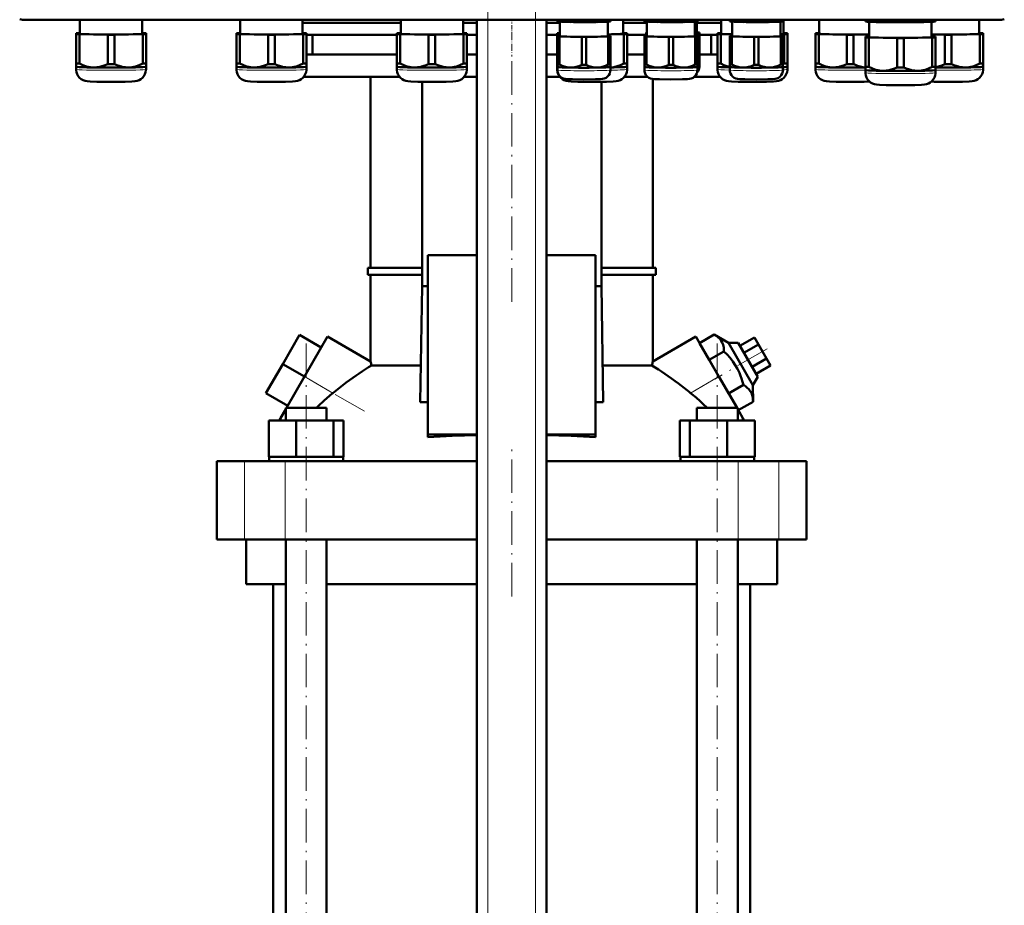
# Model space of a CAD drawing. Extents: x -1438 to 1837, y -1689 to 607.
# Tile 38 of 92: x -1179 to -827, y -43 to 274. Entities that reach past the tile are written whole.
import ezdxf

# ---------------------------------------------------------------- set-up
doc = ezdxf.new("R2010")
doc.units = 0
doc.linetypes.add('DASHDOT', pattern=[18.5, 12, -3, 0.5, -3])

msp = doc.modelspace()

# ---------------------------------------------------------------- linework, layer by layer
at = {"color": 7, "linetype": 'DASHDOT', "lineweight": 18}
for p, q in [((-1011.23, -359.5), (-1011.23, 331.4)), ((-994.23, -359.5), (-994.23, 331.4)), ((-1002.73, 259.03), (-1002.73, 171.25)), ((-1076.27, -149.83), (-1076.27, 160.97)), ((-929.19, -149.83), (-929.19, 160.97)), ((-911.39, 156.2), (-930.08, 145.41)), ((-1055.45, 133.91), (-1085.55, 151.29)), ((-1002.73, 67.67), (-1002.73, 120.47))]:
    msp.add_line(p, q, dxfattribs=at)
at = {"color": 7, "lineweight": 18}
for p, q in [((-1176.66, 274.01), (-1176.66, 273.82)), ((-1011.23, -301.93), (-1011.23, 273.82)), ((-994.23, -301.93), (-994.23, 273.82)), ((-828.6, 274.01), (-828.6, 273.82)), ((-1076.86, 146.27), (-1066.7, 140.41)), ((-938.75, 140.41), (-928.59, 146.27)), ((-1098.29, 88.07), (-1098.29, 116.07)), ((-1083.72, 88.07), (-1083.72, 116.07)), ((-921.73, 88.07), (-921.73, 116.07)), ((-907.16, 88.07), (-907.16, 116.07))]:
    msp.add_line(p, q, dxfattribs=at)
at = {"color": 7, "lineweight": 50}
for p, q in [((-828.6, 273.82), (-1176.66, 273.82)), ((-1157.2, 273.82), (-1157.2, 268.91)), ((-1134.9, 268.91), (-1134.9, 273.82)), ((-1099.82, 273.82), (-1099.82, 268.91)), ((-1077.52, 268.91), (-1077.52, 273.82)), ((-1077.52, 272.77), (-1042.45, 272.77)), ((-1042.45, 273.82), (-1042.45, 268.91)), ((-1020.15, 268.91), (-1020.15, 273.82)), ((-1020.15, 272.77), (-1015.23, 272.77)), ((-1015.23, -301.93), (-1015.23, 273.82)), ((-990.23, -301.93), (-990.23, 273.82)), ((-990.23, 272.77), (-985.5, 272.77)), ((-986.4, 273.47), (-986.4, 273.82)), ((-986.4, 273.47), (-986.4, 273.3)), ((-986.35, 273.28), (-986.4, 273.3)), ((-985.62, 273.43), (-985.62, 273.82)), ((-985.5, 268.01), (-985.5, 273.2)), ((-977.68, 273.31), (-977.68, 273.82)), ((-976.12, 273.31), (-976.12, 273.82)), ((-968.3, 273.2), (-968.3, 268.01)), ((-968.18, 273.43), (-968.18, 273.82)), ((-967.44, 273.28), (-967.4, 273.3)), ((-967.4, 273.47), (-967.4, 273.82)), ((-967.4, 273.3), (-967.4, 273.47)), ((-962.8, 268.91), (-962.8, 273.82)), ((-962.8, 272.77), (-954.38, 272.77)), ((-955.28, 273.47), (-955.28, 273.82)), ((-955.28, 273.47), (-955.28, 273.3)), ((-955.23, 273.28), (-955.28, 273.3)), ((-954.5, 273.43), (-954.5, 273.82)), ((-954.38, 268.01), (-954.38, 273.2)), ((-946.55, 273.31), (-946.55, 273.82)), ((-945, 273.31), (-945, 273.82)), ((-937.18, 273.2), (-937.18, 268.01)), ((-937.05, 273.43), (-937.05, 273.82)), ((-936.51, 273.25), (-936.51, 269.21)), ((-936.51, 272.77), (-927.76, 272.77)), ((-936.32, 273.28), (-936.28, 273.3)), ((-936.28, 273.47), (-936.28, 273.82)), ((-936.28, 273.3), (-936.28, 273.47)), ((-927.76, 273.82), (-927.76, 268.91)), ((-924.72, 273.47), (-924.72, 273.82)), ((-924.72, 273.47), (-924.72, 273.3)), ((-924.68, 273.28), (-924.72, 273.3)), ((-923.95, 273.43), (-923.95, 273.82)), ((-923.82, 268.01), (-923.82, 273.2)), ((-916, 273.31), (-916, 273.82)), ((-914.45, 273.31), (-914.45, 273.82)), ((-906.62, 273.2), (-906.62, 268.01)), ((-906.5, 273.43), (-906.5, 273.82)), ((-905.77, 273.28), (-905.72, 273.3)), ((-905.72, 273.47), (-905.72, 273.82)), ((-905.72, 273.3), (-905.72, 273.47)), ((-905.46, 268.91), (-905.46, 273.82)), ((-892.76, 273.82), (-892.76, 268.91)), ((-876.16, 273.5), (-876.16, 273.82)), ((-876.16, 273.5), (-876.16, 273.29)), ((-876.1, 273.28), (-876.16, 273.29)), ((-874.97, 273.45), (-874.97, 273.82)), ((-874.81, 273.16), (-874.81, 267.71)), ((-864.84, 273.3), (-864.84, 273.82)), ((-862.47, 273.3), (-862.47, 273.82)), ((-852.51, 267.71), (-852.51, 273.16)), ((-852.34, 273.45), (-852.34, 273.82)), ((-851.22, 273.28), (-851.16, 273.29)), ((-851.16, 273.5), (-851.16, 273.82)), ((-851.16, 273.29), (-851.16, 273.5)), ((-835.46, 268.91), (-835.46, 273.82)), ((-1158.55, 269.06), (-1158.55, 268.75)), ((-1158.55, 268.75), (-1158.55, 258.25)), ((-1157.2, 269.12), (-1157.36, 269.11)), ((-1157.36, 268.7), (-1147.23, 268.55)), ((-1157.36, 268.7), (-1157.36, 258.2)), ((-1147.23, 268.55), (-1147.23, 258.04)), ((-1144.86, 268.55), (-1134.73, 268.7)), ((-1144.86, 268.55), (-1144.86, 258.04)), ((-1134.73, 269.11), (-1134.9, 269.12)), ((-1134.73, 268.7), (-1134.73, 258.2)), ((-1133.55, 268.75), (-1133.55, 269.06)), ((-1133.55, 268.75), (-1133.55, 258.25)), ((-1101.17, 269.06), (-1101.17, 268.76)), ((-1101.17, 268.76), (-1101.17, 258.25)), ((-1099.82, 269.12), (-1099.99, 269.12)), ((-1099.99, 268.7), (-1089.86, 268.55)), ((-1099.99, 268.7), (-1099.99, 258.2)), ((-1089.86, 268.55), (-1089.86, 258.04)), ((-1087.49, 268.55), (-1077.36, 268.7)), ((-1087.49, 268.55), (-1087.49, 258.04)), ((-1077.36, 269.12), (-1077.52, 269.12)), ((-1077.36, 268.7), (-1077.36, 258.2)), ((-1076.17, 268.76), (-1076.17, 269.06)), ((-1076.17, 268.76), (-1076.17, 258.25)), ((-1072.16, 268.47), (-1076.17, 268.47)), ((-1074.03, 268.47), (-1043.8, 268.47)), ((-1074.03, 268.47), (-1074.03, 261.47)), ((-1043.8, 268.47), (-1072.16, 268.47)), ((-1043.8, 269.06), (-1043.8, 268.76)), ((-1043.8, 268.76), (-1043.8, 258.25)), ((-1042.45, 269.12), (-1042.61, 269.12)), ((-1042.61, 268.7), (-1032.48, 268.55)), ((-1042.61, 268.7), (-1042.61, 258.2)), ((-1032.48, 268.55), (-1032.48, 258.05)), ((-1030.11, 268.55), (-1019.98, 268.7)), ((-1030.11, 268.55), (-1030.11, 258.05)), ((-1019.98, 269.12), (-1020.15, 269.12)), ((-1019.98, 268.7), (-1019.98, 258.2)), ((-1018.8, 268.76), (-1018.8, 269.06)), ((-1018.8, 268.76), (-1018.8, 258.25)), ((-1018.8, 268.47), (-1015.23, 268.47)), ((-1015.23, 268.47), (-1018.8, 268.47)), ((-990.23, 268.47), (-986.45, 268.47)), ((-986.45, 268.47), (-990.23, 268.47)), ((-986.45, 269.06), (-986.45, 268.76)), ((-986.45, 268.76), (-986.45, 258.25)), ((-986.4, 268.13), (-986.4, 267.89)), ((-986.4, 267.89), (-986.4, 257.93)), ((-985.5, 268.17), (-985.62, 268.16)), ((-985.62, 267.85), (-977.68, 267.73)), ((-985.62, 267.85), (-985.62, 257.9)), ((-977.68, 267.73), (-977.68, 257.78)), ((-976.12, 267.73), (-968.18, 267.85)), ((-976.12, 267.73), (-976.12, 257.78)), ((-968.3, 268.62), (-962.64, 268.7)), ((-968.18, 268.16), (-968.3, 268.17)), ((-968.18, 267.85), (-968.18, 257.9)), ((-967.4, 267.89), (-967.4, 268.13)), ((-967.4, 267.89), (-967.4, 257.93)), ((-962.64, 269.12), (-962.8, 269.12)), ((-962.64, 268.7), (-962.64, 258.2)), ((-961.45, 268.76), (-961.45, 269.06)), ((-961.45, 268.76), (-961.45, 258.25)), ((-961.45, 268.47), (-954.61, 268.47)), ((-954.61, 268.47), (-961.45, 268.47)), ((-955.28, 268.13), (-955.28, 267.89)), ((-955.28, 267.89), (-955.28, 257.93)), ((-954.61, 269.33), (-954.61, 269.09)), ((-954.61, 269.09), (-954.61, 268.16)), ((-954.38, 268.17), (-954.5, 268.17)), ((-954.5, 267.85), (-946.55, 267.73)), ((-954.5, 267.85), (-954.5, 257.9)), ((-946.55, 267.73), (-946.55, 257.78)), ((-945, 267.73), (-937.05, 267.85)), ((-945, 267.73), (-945, 257.78)), ((-937.18, 269.04), (-936.38, 269.06)), ((-937.05, 268.17), (-937.18, 268.17)), ((-937.05, 267.85), (-937.05, 257.9)), ((-936.38, 269.37), (-936.51, 269.37)), ((-936.38, 269.06), (-936.38, 268.14)), ((-936.28, 267.89), (-936.28, 268.13)), ((-936.28, 267.89), (-936.28, 257.93)), ((-935.61, 269.09), (-935.61, 269.33)), ((-935.61, 269.09), (-935.61, 259.13)), ((-935.61, 268.47), (-931.43, 268.47)), ((-929.11, 268.47), (-935.61, 268.47)), ((-931.43, 261.47), (-931.43, 268.47)), ((-929.11, 269.06), (-929.11, 268.76)), ((-929.11, 268.76), (-929.11, 258.25)), ((-927.76, 269.12), (-927.92, 269.12)), ((-927.92, 268.7), (-923.82, 268.64)), ((-927.92, 268.7), (-927.92, 258.2)), ((-924.72, 268.13), (-924.72, 267.89)), ((-924.72, 267.89), (-924.72, 257.93)), ((-923.82, 268.17), (-923.95, 268.16)), ((-923.95, 267.85), (-916, 267.73)), ((-923.95, 267.85), (-923.95, 257.9)), ((-916, 267.73), (-916, 257.78)), ((-914.45, 267.73), (-906.5, 267.85)), ((-914.45, 267.73), (-914.45, 257.78)), ((-906.62, 268.68), (-905.29, 268.7)), ((-906.5, 268.16), (-906.62, 268.17)), ((-906.5, 267.85), (-906.5, 257.9)), ((-905.72, 267.89), (-905.72, 268.13)), ((-905.72, 267.89), (-905.72, 257.93)), ((-905.29, 269.12), (-905.46, 269.12)), ((-905.29, 268.7), (-905.29, 258.2)), ((-904.11, 268.76), (-904.11, 269.06)), ((-904.11, 268.76), (-904.11, 258.25)), ((-894.11, 269.06), (-894.11, 268.76)), ((-894.11, 268.76), (-894.11, 258.25)), ((-892.76, 269.12), (-892.92, 269.12)), ((-892.92, 268.7), (-882.79, 268.55)), ((-892.92, 268.7), (-892.92, 258.2)), ((-882.79, 268.55), (-882.79, 258.05)), ((-880.42, 268.55), (-874.81, 268.64)), ((-880.42, 268.55), (-880.42, 258.05)), ((-876.16, 267.86), (-876.16, 267.56)), ((-874.81, 267.92), (-874.97, 267.92)), ((-852.51, 268.62), (-847.79, 268.55)), ((-852.34, 267.92), (-852.51, 267.92)), ((-851.16, 267.56), (-851.16, 267.86)), ((-847.79, 268.55), (-847.79, 258.05)), ((-845.42, 268.55), (-835.29, 268.7)), ((-845.42, 268.55), (-845.42, 258.05)), ((-835.29, 269.12), (-835.46, 269.12)), ((-835.29, 268.7), (-835.29, 258.2)), ((-834.11, 268.76), (-834.11, 269.06)), ((-834.11, 268.76), (-834.11, 258.25)), ((-876.16, 267.56), (-876.16, 257.05)), ((-874.97, 267.5), (-864.84, 267.35)), ((-874.97, 267.5), (-874.97, 257)), ((-864.84, 267.35), (-864.84, 256.85)), ((-862.47, 267.35), (-852.34, 267.5)), ((-862.47, 267.35), (-862.47, 256.85)), ((-852.34, 267.5), (-852.34, 257)), ((-851.16, 267.56), (-851.16, 257.05)), ((-1076.17, 261.47), (-1043.8, 261.47)), ((-1018.8, 261.47), (-1015.23, 261.47)), ((-990.23, 261.47), (-986.45, 261.47)), ((-961.45, 261.47), (-955.28, 261.47)), ((-935.61, 261.47), (-929.11, 261.47)), ((-1158.55, 258.25), (-1158.55, 257.1)), ((-1133.55, 257.1), (-1133.55, 258.25)), ((-1101.17, 258.25), (-1101.17, 257.1)), ((-1076.17, 257.1), (-1076.17, 258.25)), ((-1043.8, 258.25), (-1043.8, 257.1)), ((-1018.8, 257.1), (-1018.8, 258.25)), ((-986.45, 258.25), (-986.45, 257.1)), ((-986.4, 257.93), (-986.4, 257)), ((-967.4, 257), (-967.4, 257.93)), ((-961.45, 257.1), (-961.45, 258.25)), ((-955.28, 257.93), (-955.28, 257)), ((-936.28, 257), (-936.28, 257.93)), ((-935.61, 258.2), (-935.61, 259.13)), ((-935.61, 258.2), (-935.61, 257.11)), ((-935.61, 258.2), (-935.61, 258.2)), ((-929.11, 258.25), (-929.11, 257.1)), ((-924.72, 257.93), (-924.72, 257)), ((-905.72, 257), (-905.72, 257.93)), ((-904.11, 257.1), (-904.11, 258.25)), ((-894.11, 258.25), (-894.11, 257.1)), ((-834.11, 257.1), (-834.11, 258.25)), ((-1158.55, 257.1), (-1158.55, 256.15)), ((-1158.54, 257.09), (-1158.55, 257.1)), ((-1133.55, 256.15), (-1133.55, 257.1)), ((-1133.55, 257.09), (-1133.55, 257.1)), ((-1101.17, 257.1), (-1101.17, 256.15)), ((-1101.17, 257.1), (-1101.17, 257.1)), ((-1076.18, 257.1), (-1076.17, 257.1)), ((-1076.17, 256.15), (-1076.17, 257.1)), ((-1043.8, 257.11), (-1043.8, 256.15)), ((-1043.79, 257.1), (-1043.8, 257.1)), ((-1018.8, 256.15), (-1018.8, 257.11)), ((-1018.8, 257.1), (-1018.8, 257.1)), ((-986.45, 257.11), (-986.45, 256.15)), ((-986.45, 257.1), (-986.45, 257.1)), ((-986.4, 255.91), (-986.4, 257)), ((-986.4, 257), (-986.4, 257)), ((-967.4, 257), (-967.4, 255.91)), ((-967.4, 257), (-967.4, 257)), ((-961.46, 257.1), (-961.45, 257.1)), ((-961.45, 256.15), (-961.45, 257.11)), ((-955.28, 255.91), (-955.28, 257)), ((-955.27, 257), (-955.28, 257)), ((-936.28, 257), (-936.28, 255.91)), ((-936.28, 257), (-936.28, 257)), ((-929.11, 257.11), (-929.11, 256.15)), ((-929.1, 257.1), (-929.11, 257.1)), ((-924.72, 255.91), (-924.72, 257)), ((-924.72, 257), (-924.72, 257)), ((-905.73, 257), (-905.72, 257)), ((-905.72, 257), (-905.72, 255.91)), ((-904.11, 256.15), (-904.11, 257.11)), ((-904.11, 257.1), (-904.11, 257.1)), ((-894.11, 257.11), (-894.11, 256.15)), ((-894.1, 257.1), (-894.11, 257.1)), ((-876.16, 257.05), (-876.16, 255.9)), ((-876.16, 255.91), (-876.16, 254.96)), ((-876.15, 255.9), (-876.16, 255.9)), ((-851.16, 255.9), (-851.16, 257.05)), ((-851.16, 254.96), (-851.16, 255.91)), ((-851.16, 255.9), (-851.16, 255.9)), ((-834.11, 256.15), (-834.11, 257.11)), ((-834.11, 257.1), (-834.11, 257.1)), ((-1077.13, 253.47), (-1042.84, 253.47)), ((-1053.23, 185.22), (-1053.23, 253.47)), ((-1034.79, 251.72), (-1034.79, 178.57)), ((-1019.75, 253.47), (-1015.23, 253.47)), ((-990.23, 253.47), (-985.5, 253.47)), ((-970.66, 178.57), (-970.66, 251.72)), ((-962.41, 253.47), (-954.15, 253.47)), ((-952.23, 185.22), (-952.23, 252.69)), ((-937.41, 253.47), (-928.15, 253.47)), ((-1015.23, 189.68), (-1032.73, 189.68)), ((-1032.73, 189.68), (-1032.73, 125.57)), ((-972.73, 189.68), (-990.23, 189.68)), ((-972.73, 125.57), (-972.73, 189.68)), ((-1054.23, 185.22), (-1034.79, 185.22)), ((-1054.23, 182.72), (-1054.23, 185.22)), ((-970.66, 185.22), (-951.23, 185.22)), ((-951.23, 182.72), (-951.23, 185.22)), ((-1034.79, 182.72), (-1054.23, 182.72)), ((-1053.23, 151.68), (-1053.23, 182.72)), ((-951.23, 182.72), (-970.66, 182.72)), ((-952.23, 151.68), (-952.23, 182.72)), ((-1034.79, 178.57), (-1035.47, 137.13)), ((-1034.79, 178.57), (-1032.73, 178.57)), ((-972.73, 178.57), (-970.66, 178.57)), ((-969.98, 137.13), (-970.66, 178.57)), ((-1078.65, 161.16), (-1084.65, 150.77)), ((-1070.86, 156.66), (-1078.65, 161.16)), ((-1076.86, 146.27), (-1068.61, 160.56)), ((-1053.23, 151.68), (-1068.61, 160.56)), ((-952.23, 151.68), (-936.84, 160.56)), ((-936.84, 160.56), (-928.59, 146.27)), ((-935.52, 158.27), (-930.26, 161.31)), ((-930.26, 161.31), (-925.17, 158.33)), ((-921.09, 157.27), (-915.89, 160.27)), ((-914.45, 157.77), (-915.89, 160.27)), ((-1070.86, 156.66), (-1076.86, 146.27)), ((-932.06, 152.27), (-935.52, 158.27)), ((-932.06, 152.27), (-926.79, 155.31)), ((-925.17, 158.33), (-921.7, 158.33)), ((-925.17, 158.33), (-916.43, 143.21)), ((-914.7, 146.21), (-921.7, 158.33)), ((-919.65, 154.77), (-914.45, 157.77)), ((-911.56, 152.77), (-914.45, 157.77)), ((-925.13, 140.27), (-932.06, 152.27)), ((-916.76, 149.77), (-911.56, 152.77)), ((-910.12, 150.27), (-911.56, 152.77)), ((-1084.65, 150.77), (-1090.65, 140.38)), ((-1076.86, 146.27), (-1084.65, 150.77)), ((-1052.9, 150.29), (-1035.25, 150.29)), ((-970.2, 150.29), (-952.55, 150.29)), ((-915.32, 147.27), (-910.12, 150.27)), ((-1083.32, 135.07), (-1076.86, 146.27)), ((-922.13, 135.07), (-928.59, 146.27)), ((-914.7, 146.21), (-916.43, 143.21)), ((-925.13, 140.27), (-919.86, 143.31)), ((-916.43, 143.21), (-916.4, 137.31)), ((-1082.86, 135.88), (-1090.65, 140.38)), ((-1085.43, 131.42), (-1083.57, 134.65)), ((-1083.57, 135.07), (-1081.43, 135.07)), ((-1083.57, 130.57), (-1083.57, 135.07)), ((-1081.43, 135.07), (-1068.97, 135.07)), ((-1068.97, 130.57), (-1068.97, 135.07)), ((-1035.47, 137.13), (-1032.73, 137.13)), ((-972.73, 137.13), (-969.98, 137.13)), ((-936.49, 135.07), (-924.03, 135.07)), ((-936.49, 130.57), (-936.49, 135.07)), ((-924.03, 135.07), (-921.89, 135.07)), ((-921.89, 130.57), (-921.89, 135.07)), ((-920.02, 131.42), (-921.89, 134.65)), ((-921.67, 134.27), (-916.4, 137.31)), ((-1089.65, 130.57), (-1079.85, 130.57)), ((-1089.65, 117.57), (-1089.65, 130.57)), ((-1085.92, 130.57), (-1085.43, 131.42)), ((-1085.43, 130.57), (-1085.43, 131.42)), ((-1079.85, 117.57), (-1079.85, 130.57)), ((-1079.85, 130.57), (-1066.47, 130.57)), ((-1066.47, 117.57), (-1066.47, 130.57)), ((-1066.47, 130.57), (-1062.88, 130.57)), ((-1062.88, 117.57), (-1062.88, 130.57)), ((-942.57, 130.57), (-938.98, 130.57)), ((-942.57, 117.57), (-942.57, 130.57)), ((-938.98, 117.57), (-938.98, 130.57)), ((-938.98, 130.57), (-925.6, 130.57)), ((-925.6, 117.57), (-925.6, 130.57)), ((-925.6, 130.57), (-915.8, 130.57)), ((-920.02, 130.57), (-920.02, 131.42)), ((-920.02, 131.42), (-919.53, 130.57)), ((-915.8, 117.57), (-915.8, 130.57)), ((-915.8, 117.57), (-915.8, 130.57)), ((-1032.73, 125.57), (-1015.23, 125.57)), ((-1032.73, 124.66), (-1032.73, 125.57)), ((-990.23, 125.57), (-972.73, 125.57)), ((-972.73, 124.66), (-972.73, 125.57)), ((-1089.65, 117.57), (-1088.64, 117.57)), ((-1089.47, 117.57), (-1089.28, 117.57)), ((-1089.47, 117.57), (-1089.47, 116.07)), ((-1088.64, 117.57), (-1080.86, 117.57)), ((-1080.86, 117.57), (-1079.85, 117.57)), ((-1079.85, 117.57), (-1078.47, 117.57)), ((-1078.47, 117.57), (-1076.27, 117.57)), ((-1076.27, 117.57), (-1067.85, 117.57)), ((-1067.85, 117.57), (-1066.47, 117.57)), ((-1066.47, 117.57), (-1066.1, 117.57)), ((-1066.1, 117.57), (-1063.07, 117.57)), ((-1063.07, 117.57), (-1062.88, 117.57)), ((-1063.07, 117.57), (-1063.07, 116.07)), ((-942.57, 117.57), (-942.39, 117.57)), ((-942.39, 117.57), (-939.35, 117.57)), ((-942.39, 117.57), (-942.39, 116.07)), ((-939.35, 117.57), (-938.98, 117.57)), ((-938.98, 117.57), (-937.6, 117.57)), ((-937.6, 117.57), (-929.19, 117.57)), ((-929.19, 117.57), (-926.98, 117.57)), ((-926.98, 117.57), (-925.6, 117.57)), ((-925.6, 117.57), (-924.59, 117.57)), ((-924.59, 117.57), (-916.81, 117.57)), ((-916.81, 117.57), (-915.8, 117.57)), ((-916.17, 117.57), (-915.99, 117.57)), ((-915.99, 117.57), (-915.99, 116.07)), ((-915.99, 117.57), (-915.99, 116.07)), ((-1108.23, 116.07), (-1098.29, 116.07)), ((-1108.23, 88.07), (-1108.23, 116.07)), ((-1098.29, 116.07), (-1083.72, 116.07)), ((-1083.72, 116.07), (-1015.23, 116.07)), ((-990.23, 116.07), (-921.73, 116.07)), ((-921.73, 116.07), (-907.16, 116.07)), ((-907.16, 116.07), (-897.23, 116.07)), ((-897.23, 88.07), (-897.23, 116.07)), ((-1098.29, 88.07), (-1108.23, 88.07)), ((-1083.72, 88.07), (-1098.29, 88.07)), ((-1097.73, 88.07), (-1097.73, 72.07)), ((-1015.23, 88.07), (-1083.72, 88.07)), ((-1083.57, -123.93), (-1083.57, 88.07)), ((-1068.97, -123.93), (-1068.97, 88.07)), ((-921.73, 88.07), (-990.23, 88.07)), ((-936.49, -123.93), (-936.49, 88.07)), ((-921.89, -123.93), (-921.89, 88.07)), ((-907.16, 88.07), (-921.73, 88.07)), ((-907.73, 72.07), (-907.73, 88.07)), ((-897.23, 88.07), (-907.16, 88.07)), ((-1083.57, 72.07), (-1097.73, 72.07)), ((-1088.08, -123.93), (-1088.08, 72.07)), ((-1015.23, 72.07), (-1068.97, 72.07)), ((-936.49, 72.07), (-990.23, 72.07)), ((-907.73, 72.07), (-921.89, 72.07)), ((-917.38, 72.07), (-917.38, -123.93))]:
    msp.add_line(p, q, dxfattribs=at)
at = {"color": 7, "linetype": 'DASHDOT', "lineweight": 18, "ltscale": 0.129001}
msp.add_line((-1002.73, 268.04), (-1002.73, 273.2), dxfattribs=at)
at = {"color": 7, "linetype": 'DASHDOT', "lineweight": 18, "ltscale": 0.210014}
msp.add_line((-1002.73, 269.17), (-1002.73, 260.77), dxfattribs=at)
at = {"color": 7, "lineweight": 50}
for points in [[(-981.65, 273.09), (-983.62, 273.19), (-985.62, 273.43)], [(-977.68, 273.31), (-979.68, 273.13), (-981.65, 273.09)], [(-972.15, 273.09), (-974.12, 273.13), (-976.12, 273.31)], [(-968.18, 273.43), (-970.18, 273.19), (-972.15, 273.09)], [(-950.53, 273.09), (-952.5, 273.19), (-954.5, 273.43)], [(-946.55, 273.31), (-948.56, 273.14), (-950.53, 273.09)], [(-941.03, 273.09), (-943, 273.14), (-945, 273.31)], [(-937.05, 273.43), (-939.06, 273.19), (-941.03, 273.09)], [(-919.97, 273.09), (-921.94, 273.19), (-923.95, 273.43)], [(-916, 273.31), (-918, 273.13), (-919.97, 273.09)], [(-910.47, 273.09), (-912.44, 273.13), (-914.45, 273.31)], [(-906.5, 273.43), (-908.5, 273.19), (-910.47, 273.09)], [(-869.91, 273.03), (-871.16, 273.07), (-872.42, 273.15), (-873.69, 273.28), (-874.97, 273.45)], [(-864.84, 273.3), (-866.21, 273.16), (-867.55, 273.07), (-868.73, 273.03), (-869.91, 273.03)], [(-857.41, 273.03), (-858.59, 273.03), (-859.76, 273.07), (-861.11, 273.16), (-862.47, 273.3)], [(-852.34, 273.45), (-853.63, 273.28), (-854.89, 273.15), (-856.15, 273.07), (-857.41, 273.03)], [(-1152.3, 256.82), (-1152.92, 256.85), (-1153.54, 256.92), (-1154.19, 257.04), (-1154.84, 257.2), (-1156.1, 257.63), (-1157.36, 258.2)], [(-1147.23, 258.04), (-1148.49, 257.51), (-1149.75, 257.12), (-1150.4, 256.98), (-1151.05, 256.88), (-1151.67, 256.83), (-1152.3, 256.82)], [(-1139.8, 256.82), (-1140.42, 256.83), (-1141.04, 256.88), (-1141.69, 256.98), (-1142.34, 257.12), (-1143.6, 257.51), (-1144.86, 258.04)], [(-1134.73, 258.2), (-1135.99, 257.63), (-1137.25, 257.2), (-1137.9, 257.04), (-1138.55, 256.92), (-1139.17, 256.85), (-1139.8, 256.82)], [(-1094.92, 256.82), (-1095.54, 256.85), (-1096.16, 256.92), (-1096.82, 257.04), (-1097.47, 257.2), (-1098.73, 257.63), (-1099.99, 258.2)], [(-1089.86, 258.04), (-1091.12, 257.51), (-1092.38, 257.12), (-1093.02, 256.98), (-1093.68, 256.88), (-1094.3, 256.83), (-1094.92, 256.82)], [(-1082.42, 256.82), (-1083.05, 256.83), (-1083.67, 256.88), (-1084.32, 256.98), (-1084.97, 257.12), (-1086.23, 257.51), (-1087.49, 258.04)], [(-1077.36, 258.2), (-1078.62, 257.63), (-1079.88, 257.2), (-1080.53, 257.04), (-1081.18, 256.92), (-1081.8, 256.85), (-1082.42, 256.82)], [(-1037.55, 256.82), (-1038.17, 256.85), (-1038.79, 256.92), (-1039.44, 257.04), (-1040.09, 257.2), (-1041.35, 257.63), (-1042.61, 258.2)], [(-1032.48, 258.05), (-1033.74, 257.51), (-1035, 257.12), (-1035.65, 256.98), (-1036.3, 256.89), (-1036.92, 256.83), (-1037.55, 256.82)], [(-1025.05, 256.82), (-1025.67, 256.83), (-1026.3, 256.89), (-1026.95, 256.98), (-1027.59, 257.12), (-1028.85, 257.51), (-1030.11, 258.05)], [(-1019.98, 258.2), (-1021.24, 257.63), (-1022.5, 257.2), (-1023.15, 257.04), (-1023.81, 256.92), (-1024.43, 256.85), (-1025.05, 256.82)], [(-981.65, 256.79), (-982.54, 256.86), (-983.43, 257.03), (-984.31, 257.31), (-984.96, 257.58), (-985.62, 257.9)], [(-977.68, 257.78), (-978.66, 257.35), (-979.65, 257.03), (-980.65, 256.84), (-981.65, 256.79)], [(-972.15, 256.79), (-973.15, 256.84), (-974.15, 257.03), (-975.13, 257.35), (-976.12, 257.78)], [(-968.18, 257.9), (-968.83, 257.58), (-969.49, 257.31), (-970.37, 257.03), (-971.26, 256.86), (-972.15, 256.79)], [(-962.64, 258.2), (-963.82, 257.66), (-965.01, 257.24), (-966.2, 256.97), (-967.4, 256.83)], [(-950.53, 256.79), (-951.42, 256.86), (-952.3, 257.03), (-953.18, 257.31), (-953.84, 257.58), (-954.5, 257.9)], [(-946.55, 257.78), (-947.54, 257.35), (-948.53, 257.03), (-949.52, 256.84), (-950.53, 256.79)], [(-941.03, 256.79), (-942.03, 256.84), (-943.03, 257.03), (-944.01, 257.35), (-945, 257.78)], [(-937.05, 257.9), (-937.71, 257.58), (-938.37, 257.31), (-939.25, 257.03), (-940.14, 256.86), (-941.03, 256.79)], [(-924.72, 257.03), (-925.79, 257.32), (-926.86, 257.71), (-927.92, 258.2)], [(-919.97, 256.79), (-920.86, 256.86), (-921.75, 257.03), (-922.63, 257.31), (-923.29, 257.58), (-923.95, 257.9)], [(-916, 257.78), (-916.99, 257.35), (-917.97, 257.03), (-918.97, 256.84), (-919.97, 256.79)], [(-910.47, 256.79), (-911.48, 256.84), (-912.47, 257.03), (-913.46, 257.35), (-914.45, 257.78)], [(-906.5, 257.9), (-907.16, 257.58), (-907.82, 257.31), (-908.69, 257.03), (-909.58, 256.86), (-910.47, 256.79)], [(-887.86, 256.82), (-888.48, 256.85), (-889.1, 256.92), (-889.75, 257.04), (-890.4, 257.2), (-891.66, 257.63), (-892.92, 258.2)], [(-882.79, 258.05), (-884.05, 257.51), (-885.31, 257.12), (-885.96, 256.98), (-886.61, 256.89), (-887.23, 256.83), (-887.86, 256.82)], [(-876.16, 256.84), (-877.11, 256.96), (-878.06, 257.17), (-879.01, 257.46), (-879.71, 257.73), (-880.42, 258.05)], [(-847.79, 258.05), (-848.91, 257.57), (-850.03, 257.2), (-851.16, 256.95)], [(-840.36, 256.82), (-840.98, 256.83), (-841.6, 256.89), (-842.26, 256.98), (-842.9, 257.12), (-844.16, 257.51), (-845.42, 258.05)], [(-835.29, 258.2), (-836.55, 257.63), (-837.81, 257.2), (-838.46, 257.04), (-839.12, 256.92), (-839.74, 256.85), (-840.36, 256.82)], [(-1146.05, 251.7), (-1151.12, 251.74), (-1153.52, 251.81), (-1154.59, 251.89), (-1155.36, 252.03), (-1156.05, 252.28), (-1156.72, 252.66), (-1157.3, 253.15), (-1157.79, 253.73), (-1158.16, 254.39), (-1158.41, 255.1), (-1158.53, 255.85), (-1158.55, 256.15)], [(-1146.05, 251.7), (-1140.97, 251.74), (-1138.57, 251.81), (-1137.5, 251.89), (-1136.73, 252.03), (-1136.04, 252.28), (-1135.38, 252.66), (-1134.79, 253.15), (-1134.3, 253.73), (-1133.93, 254.39), (-1133.68, 255.1), (-1133.56, 255.85), (-1133.55, 256.15)], [(-1088.67, 251.7), (-1093.75, 251.74), (-1096.15, 251.82), (-1097.22, 251.89), (-1097.98, 252.03), (-1098.68, 252.28), (-1099.34, 252.66), (-1099.93, 253.15), (-1100.41, 253.73), (-1100.79, 254.39), (-1101.04, 255.1), (-1101.16, 255.85), (-1101.17, 256.15)], [(-1088.67, 251.7), (-1083.6, 251.74), (-1081.2, 251.82), (-1080.12, 251.89), (-1079.36, 252.03), (-1078.67, 252.28), (-1078, 252.66), (-1077.42, 253.15), (-1076.93, 253.73), (-1076.56, 254.39), (-1076.3, 255.1), (-1076.18, 255.85), (-1076.17, 256.15)], [(-1031.3, 251.7), (-1036.37, 251.74), (-1038.77, 251.82), (-1039.85, 251.9), (-1040.61, 252.04), (-1041.3, 252.28), (-1041.97, 252.66), (-1042.55, 253.15), (-1043.04, 253.73), (-1043.41, 254.39), (-1043.67, 255.1), (-1043.79, 255.85), (-1043.8, 256.15)], [(-1031.3, 251.7), (-1026.22, 251.74), (-1023.83, 251.82), (-1022.75, 251.9), (-1021.99, 252.04), (-1021.29, 252.28), (-1020.63, 252.66), (-1020.04, 253.15), (-1019.56, 253.73), (-1019.18, 254.39), (-1018.93, 255.1), (-1018.81, 255.85), (-1018.8, 256.15)], [(-973.95, 251.7), (-979.03, 251.74), (-981.43, 251.82), (-982.5, 251.9), (-983.26, 252.04), (-983.96, 252.28), (-984.62, 252.66), (-985.21, 253.15), (-985.69, 253.73), (-986.07, 254.39), (-986.32, 255.1), (-986.44, 255.85), (-986.45, 256.15)], [(-976.9, 252.55), (-981.03, 252.59), (-982.82, 252.65), (-983.59, 252.72), (-984.2, 252.87), (-984.82, 253.15), (-985.38, 253.57), (-985.83, 254.08), (-986.16, 254.69), (-986.35, 255.34), (-986.4, 255.91)], [(-976.9, 252.55), (-972.77, 252.59), (-970.98, 252.65), (-970.2, 252.72), (-969.6, 252.87), (-968.98, 253.15), (-968.42, 253.57), (-967.97, 254.08), (-967.64, 254.69), (-967.45, 255.34), (-967.4, 255.91)], [(-973.95, 251.7), (-968.88, 251.74), (-966.48, 251.82), (-965.41, 251.9), (-964.64, 252.04), (-963.95, 252.28), (-963.28, 252.66), (-962.7, 253.15), (-962.21, 253.73), (-961.84, 254.39), (-961.59, 255.1), (-961.46, 255.85), (-961.45, 256.15)], [(-945.78, 252.55), (-949.91, 252.59), (-951.7, 252.65), (-952.47, 252.72), (-953.08, 252.87), (-953.7, 253.15), (-954.26, 253.57), (-954.71, 254.09), (-955.03, 254.69), (-955.23, 255.34), (-955.28, 255.91)], [(-945.78, 252.55), (-941.65, 252.59), (-939.86, 252.65), (-939.08, 252.72), (-938.48, 252.87), (-937.85, 253.15), (-937.3, 253.57), (-936.85, 254.09), (-936.52, 254.69), (-936.33, 255.34), (-936.28, 255.91)], [(-916.61, 251.7), (-921.68, 251.74), (-924.08, 251.82), (-925.16, 251.9), (-925.92, 252.04), (-926.61, 252.28), (-927.28, 252.66), (-927.86, 253.15), (-928.35, 253.73), (-928.72, 254.39), (-928.98, 255.1), (-929.1, 255.85), (-929.11, 256.15)], [(-915.22, 252.55), (-919.35, 252.59), (-921.14, 252.65), (-921.92, 252.72), (-922.52, 252.87), (-923.15, 253.15), (-923.7, 253.57), (-924.15, 254.08), (-924.48, 254.69), (-924.67, 255.34), (-924.72, 255.91)], [(-916.61, 251.7), (-911.53, 251.74), (-909.13, 251.82), (-908.06, 251.9), (-907.3, 252.04), (-906.6, 252.28), (-905.94, 252.66), (-905.35, 253.15), (-904.87, 253.73), (-904.49, 254.39), (-904.24, 255.1), (-904.12, 255.85), (-904.11, 256.15)], [(-915.22, 252.55), (-911.09, 252.59), (-909.3, 252.65), (-908.53, 252.72), (-907.92, 252.87), (-907.3, 253.15), (-906.74, 253.57), (-906.29, 254.08), (-905.97, 254.69), (-905.77, 255.34), (-905.72, 255.91)], [(-881.61, 251.7), (-886.68, 251.74), (-889.08, 251.82), (-890.16, 251.9), (-890.92, 252.04), (-891.61, 252.28), (-892.28, 252.66), (-892.86, 253.15), (-893.35, 253.73), (-893.72, 254.39), (-893.98, 255.1), (-894.1, 255.85), (-894.11, 256.15)], [(-863.66, 250.5), (-868.73, 250.54), (-871.13, 250.62), (-872.2, 250.7), (-872.97, 250.84), (-873.66, 251.08), (-874.33, 251.46), (-874.91, 251.95), (-875.4, 252.53), (-875.77, 253.19), (-876.02, 253.9), (-876.15, 254.65), (-876.16, 254.96)], [(-869.91, 255.62), (-870.53, 255.65), (-871.15, 255.72), (-871.8, 255.84), (-872.45, 256), (-873.71, 256.43), (-874.97, 257)], [(-864.84, 256.85), (-866.1, 256.32), (-867.36, 255.93), (-868.01, 255.78), (-868.66, 255.69), (-869.28, 255.63), (-869.91, 255.62)], [(-863.66, 250.5), (-858.58, 250.54), (-856.18, 250.62), (-855.11, 250.7), (-854.35, 250.84), (-853.65, 251.08), (-852.99, 251.46), (-852.4, 251.95), (-851.92, 252.53), (-851.54, 253.19), (-851.29, 253.9), (-851.17, 254.65), (-851.16, 254.96)], [(-857.41, 255.62), (-858.03, 255.63), (-858.65, 255.69), (-859.3, 255.78), (-859.95, 255.93), (-861.21, 256.32), (-862.47, 256.85)], [(-852.34, 257), (-853.6, 256.43), (-854.86, 256), (-855.51, 255.84), (-856.16, 255.72), (-856.78, 255.65), (-857.41, 255.62)], [(-846.61, 251.7), (-841.53, 251.74), (-839.13, 251.82), (-838.06, 251.9), (-837.3, 252.04), (-836.6, 252.28), (-835.94, 252.66), (-835.35, 253.15), (-834.87, 253.73), (-834.49, 254.39), (-834.24, 255.1), (-834.12, 255.85), (-834.11, 256.15)], [(-881.61, 251.7), (-876.61, 251.74), (-874.74, 251.79)], [(-846.61, 251.7), (-851.6, 251.74), (-852.6, 251.76)], [(-926.79, 155.31), (-926.82, 155.99), (-926.88, 156.64), (-926.98, 157.17), (-927.11, 157.67), (-927.39, 158.42), (-927.77, 159.11), (-928.26, 159.74), (-928.85, 160.32), (-929.51, 160.83), (-930.26, 161.31)], [(-919.86, 143.31), (-920.17, 144.46), (-920.51, 145.56), (-920.88, 146.59), (-921.28, 147.57), (-921.96, 149.01), (-922.74, 150.38), (-923.62, 151.7), (-924.61, 152.98), (-925.65, 154.15), (-926.79, 155.31)], [(-916.4, 137.31), (-916.42, 137.99), (-916.49, 138.64), (-916.58, 139.17), (-916.71, 139.67), (-917, 140.42), (-917.38, 141.11), (-917.87, 141.74), (-918.46, 142.32), (-919.12, 142.83), (-919.86, 143.31)]]:
    msp.add_lwpolyline(points, dxfattribs=at)
for centre, radius, start, end in [((-1176.66, 283.07), 9.25, 257.0008, 269.9996), ((-1176.66, 283.07), 9.25, 257.0008, 269.9996), ((-828.6, 283.07), 9.25, 270.0004, 282.9992), ((-828.6, 283.07), 9.25, 270.0004, 282.9993), ((-912.94, 273.36), 16.98, 295.1665, 296.77), ((-938.81, 257.11), 3.21, 318.4645, 359.9956), ((-1172.89, 122.56), 123.16, 13.0135, 13.676), ((-830.09, 121.96), 125.7, 166.3234, 166.9725), ((-961.29, 9.79), 167.85, 126.8314, 128.903), ((-1045.28, 8.36), 169.66, 51.1051, 52.9496), ((-1021.66, 84.51), 71.79, 128.861, 132.9306), ((-983.79, 84.51), 71.79, 47.0694, 51.139), ((-1021.78, 84.64), 71.61, 132.9316, 135.2319), ((-983.67, 84.64), 71.61, 44.7681, 47.0684), ((-1003.96, -356.63), 482.15, 91.3391, 93.4206), ((-1001.49, -356.61), 482.13, 86.5794, 88.661)]:
    msp.add_arc(centre, radius, start, end, dxfattribs=at)
for centre, major_axis, ratio, start_param, end_param in [((-976.9, 273.59), (-10.55, 0), 0.026177, 0.449938, 0.597259), ((-976.9, 273.31), (9.5, 0), 0.026177, 3.239479, 4.18879), ((-976.9, 273.31), (9.5, 0), 0.026177, 4.18879, 6.185299), ((-976.9, 273.59), (-10.55, 0), 0.026177, 1.497136, 1.644457), ((-976.9, 273.59), (-10.55, 0), 0.026177, 2.544333, 2.691654), ((-945.78, 273.59), (-10.55, 0), 0.026177, 0.449938, 0.597259), ((-945.78, 273.31), (9.5, 0), 0.026177, 3.239479, 4.18879), ((-945.78, 273.31), (9.5, 0), 0.026177, 4.18879, 6.185299), ((-945.78, 273.59), (-10.55, 0), 0.026177, 1.497136, 1.644457), ((-945.78, 273.59), (-10.55, 0), 0.026177, 2.544333, 2.691654), ((-915.22, 273.59), (-10.55, 0), 0.026177, 0.449938, 0.597259), ((-915.22, 273.31), (9.5, 0), 0.026177, 3.239479, 4.18879), ((-915.22, 273.31), (9.5, 0), 0.026177, 4.18879, 6.185299), ((-915.22, 273.59), (-10.55, 0), 0.026177, 1.497136, 1.644457), ((-915.22, 273.59), (-10.55, 0), 0.026177, 2.544333, 2.691654), ((-863.66, 273.66), (-13.8, 0), 0.026177, 0.437539, 0.609658), ((-863.66, 273.31), (12.5, 0), 0.026177, 3.239482, 4.18879), ((-863.66, 273.31), (12.5, 0), 0.026177, 4.18879, 6.185296), ((-863.66, 273.66), (-13.8, 0), 0.026177, 1.484737, 1.656856), ((-863.66, 273.66), (-13.8, 0), 0.026177, 2.531934, 2.704054), ((-1146.05, 268.91), (13.8, 0), 0.026177, 2.531934, 2.704054), ((-1146.05, 268.91), (13.8, 0), 0.026177, 3.579132, 3.751251), ((-1146.05, 268.91), (11.15, 0), 0.026177, 3.141593, 6.283185), ((-1146.05, 268.91), (13.8, 0), 0.026177, 4.626329, 4.798449), ((-1146.05, 268.91), (13.8, 0), 0.026177, 0.437539, 0.609658), ((-1146.05, 268.91), (13.8, 0), 0.026177, 5.673527, 5.845646), ((-1088.67, 268.91), (13.8, 0), 0.026177, 2.531934, 2.704054), ((-1088.67, 268.91), (13.8, 0), 0.026177, 3.579132, 3.751251), ((-1088.67, 268.91), (11.15, 0), 0.026177, 3.141593, 6.283185), ((-1088.67, 268.91), (13.8, 0), 0.026177, 4.626329, 4.798449), ((-1088.67, 268.91), (13.8, 0), 0.026177, 0.437539, 0.609658), ((-1088.67, 268.91), (13.8, 0), 0.026177, 5.673527, 5.845646), ((-1031.3, 268.91), (13.8, 0), 0.026177, 2.531934, 2.704054), ((-1031.3, 268.91), (13.8, 0), 0.026177, 3.579132, 3.751251), ((-1031.3, 268.91), (11.15, 0), 0.026177, 3.141593, 6.283185), ((-1031.3, 268.91), (13.8, 0), 0.026177, 4.626329, 4.798449), ((-1031.3, 268.91), (13.8, 0), 0.026177, 0.437539, 0.609658), ((-1031.3, 268.91), (13.8, 0), 0.026177, 5.673527, 5.845646), ((-973.95, 268.91), (13.8, 0), 0.026177, 2.561928, 2.704054), ((-973.95, 268.91), (13.8, 0), 0.026177, 3.579132, 3.721257), ((-976.9, 268.01), (10.55, 0), 0.026177, 2.544333, 2.691654), ((-976.9, 268.01), (10.55, 0), 0.026177, 3.591531, 3.738852), ((-976.9, 268.01), (8.6, 0), 0.026177, 3.141593, 6.283185), ((-976.9, 268.01), (10.55, 0), 0.026177, 4.638729, 4.786049), ((-973.95, 268.91), (11.15, 0), 0.026177, 5.244215, 6.283185), ((-976.9, 268.01), (10.55, 0), 0.026177, 0.449938, 0.597259), ((-976.9, 268.01), (10.55, 0), 0.026177, 5.685926, 5.833247), ((-973.95, 268.91), (13.8, 0), 0.026177, 0.437539, 0.609658), ((-973.95, 268.91), (13.8, 0), 0.026177, 5.673527, 5.845646), ((-945.78, 268.01), (10.55, 0), 0.026177, 2.544333, 2.691654), ((-945.78, 268.01), (10.55, 0), 0.026177, 3.591531, 3.738852), ((-945.11, 269.21), (10.55, 0), 0.026177, 2.64382, 2.691654), ((-945.11, 269.21), (10.55, 0), 0.026177, 3.591531, 3.639365), ((-945.78, 268.01), (8.6, 0), 0.026177, 3.141593, 6.283185), ((-945.78, 268.01), (10.55, 0), 0.026177, 4.638729, 4.786049), ((-945.11, 269.21), (8.6, 0), 0.026177, 5.885916, 6.283185), ((-945.78, 268.01), (10.55, 0), 0.026177, 0.449938, 0.597259), ((-945.78, 268.01), (10.55, 0), 0.026177, 5.685926, 5.833247), ((-945.11, 269.21), (10.55, 0), 0.026177, 0.449938, 0.597259), ((-945.11, 269.21), (10.55, 0), 0.026177, 5.685926, 5.833247), ((-916.61, 268.91), (13.8, 0), 0.026177, 2.531934, 2.704054), ((-916.61, 268.91), (13.8, 0), 0.026177, 3.579132, 3.751251), ((-916.61, 268.91), (11.15, 0), 0.026177, 3.141593, 4.008814), ((-915.22, 268.01), (10.55, 0), 0.026177, 2.544333, 2.691654), ((-915.22, 268.01), (10.55, 0), 0.026177, 3.591531, 3.738852), ((-915.22, 268.01), (8.6, 0), 0.026177, 3.141593, 6.283185), ((-915.22, 268.01), (10.55, 0), 0.026177, 4.638729, 4.786049), ((-916.61, 268.91), (11.15, 0), 0.026177, 5.822266, 6.283185), ((-915.22, 268.01), (10.55, 0), 0.026177, 0.449938, 0.597259), ((-915.22, 268.01), (10.55, 0), 0.026177, 5.685926, 5.833247), ((-916.61, 268.91), (13.8, 0), 0.026177, 0.437539, 0.609658), ((-916.61, 268.91), (13.8, 0), 0.026177, 5.673527, 5.845646), ((-881.61, 268.91), (13.8, 0), 0.026177, 2.531934, 2.704054), ((-881.61, 268.91), (13.8, 0), 0.026177, 3.579132, 3.751251), ((-881.61, 268.91), (11.15, 0), 0.026177, 3.141593, 5.368516), ((-881.61, 268.91), (13.8, 0), 0.026177, 4.626329, 4.798449), ((-863.66, 267.71), (13.8, 0), 0.026177, 2.531934, 2.704054), ((-863.66, 267.71), (11.15, 0), 0.026177, 3.141593, 6.283185), ((-846.61, 268.91), (11.15, 0), 0.026177, 4.155015, 6.283185), ((-863.66, 267.71), (13.8, 0), 0.026177, 0.437539, 0.609658), ((-846.61, 268.91), (13.8, 0), 0.026177, 4.626329, 4.798449), ((-846.61, 268.91), (13.8, 0), 0.026177, 0.437539, 0.609658), ((-846.61, 268.91), (13.8, 0), 0.026177, 5.673527, 5.845646), ((-863.66, 267.71), (13.8, 0), 0.026177, 3.579132, 3.751251), ((-863.66, 267.71), (13.8, 0), 0.026177, 4.626329, 4.798449), ((-863.66, 267.71), (13.8, 0), 0.026177, 5.673527, 5.845646), ((-1146.05, 258.4), (-13.8, 0), 0.026177, 0.437539, 0.609658), ((-1146.05, 258.4), (-13.8, 0), 0.026177, 1.484737, 1.656856), ((-1146.05, 258.4), (-13.8, 0), 0.026177, 2.531934, 2.704054), ((-1088.67, 258.4), (-13.8, 0), 0.026177, 0.437539, 0.609658), ((-1088.67, 258.4), (-13.8, 0), 0.026177, 1.484737, 1.656856), ((-1088.67, 258.4), (-13.8, 0), 0.026177, 2.531934, 2.704054), ((-1031.3, 258.41), (-13.8, 0), 0.026177, 0.437539, 0.609658), ((-1031.3, 258.41), (-13.8, 0), 0.026177, 1.484737, 1.656856), ((-1031.3, 258.41), (-13.8, 0), 0.026177, 2.531934, 2.704054), ((-973.95, 258.41), (-13.8, 0), 0.026177, 0.437539, 0.446729), ((-976.9, 258.05), (-10.55, 0), 0.026177, 0.449938, 0.597259), ((-976.9, 258.05), (-10.55, 0), 0.026177, 1.497136, 1.644457), ((-976.9, 258.05), (-10.55, 0), 0.026177, 2.544333, 2.691654), ((-973.95, 258.41), (-13.8, 0), 0.026177, 2.531934, 2.704054), ((-945.78, 258.05), (-10.55, 0), 0.026177, 0.449938, 0.597259), ((-945.78, 258.05), (-10.55, 0), 0.026177, 1.497136, 1.644457), ((-945.78, 258.05), (-10.55, 0), 0.026177, 2.544333, 2.691654), ((-945.11, 259.25), (-10.55, 0), 0.026177, 2.562554, 2.691654), ((-945.11, 258.2), (9.5, 0), 0.026177, 5.905314, 6.256996), ((-916.61, 258.41), (-13.8, 0), 0.026177, 0.437539, 0.609658), ((-915.22, 258.05), (-10.55, 0), 0.026177, 0.449938, 0.597259), ((-915.22, 258.05), (-10.55, 0), 0.026177, 1.497136, 1.644457), ((-915.22, 258.05), (-10.55, 0), 0.026177, 2.544333, 2.691654), ((-916.61, 258.41), (-13.8, 0), 0.026177, 2.531934, 2.704054), ((-881.61, 258.41), (-13.8, 0), 0.026177, 0.437539, 0.609658), ((-881.61, 258.41), (-13.8, 0), 0.026177, 1.484737, 1.656856), ((-846.61, 258.41), (-13.8, 0), 0.026177, 1.484737, 1.656856), ((-846.61, 258.41), (-13.8, 0), 0.026177, 2.531934, 2.704054), ((-1146.05, 257.1), (12.5, 0), 0.026177, 3.167782, 6.256996), ((-1088.67, 257.1), (12.5, 0), 0.026177, 3.167782, 6.256996), ((-1031.3, 257.11), (12.5, 0), 0.026177, 3.167782, 6.256996), ((-973.95, 257.11), (12.5, 0), 0.026177, 3.167782, 3.234803), ((-976.9, 257), (9.5, 0), 0.026177, 3.167782, 6.256996), ((-973.95, 257.11), (12.5, 0), 0.026177, 5.26433, 6.256996), ((-945.78, 257), (9.5, 0), 0.026177, 3.167782, 6.256996), ((-916.61, 257.11), (12.5, 0), 0.026177, 3.167782, 4.006016), ((-915.22, 257), (9.5, 0), 0.026177, 3.167782, 6.256996), ((-916.61, 257.11), (12.5, 0), 0.026177, 5.769462, 6.256996), ((-881.61, 257.11), (12.5, 0), 0.026177, 3.167782, 5.163725), ((-863.66, 257.21), (-13.8, 0), 0.026177, 0.437539, 0.609658), ((-863.66, 255.91), (12.5, 0), 0.026177, 3.167782, 6.256996), ((-863.66, 257.21), (-13.8, 0), 0.026177, 1.484737, 1.656856), ((-863.66, 257.21), (-13.8, 0), 0.026177, 2.531934, 2.704054), ((-846.61, 257.11), (12.5, 0), 0.026177, 4.34001, 6.256996), ((-1135, -4.61), (-106.91, -160.2), 0.216612, 3.57954, 3.690622), ((-866.77, -12.03), (110.71, -167.64), 0.214058, 2.598987, 2.71295)]:
    msp.add_ellipse(centre, major_axis=major_axis, ratio=ratio, start_param=start_param, end_param=end_param, dxfattribs=at)
at = {"color": 7, "lineweight": 18}
for centre, major_axis, start_param, end_param in [((-1146.05, 256.15), (12.5, 0), 3.141593, 6.283185), ((-1088.67, 256.15), (12.5, 0), 3.141593, 6.283185), ((-1031.3, 256.15), (12.5, 0), 3.141593, 6.283185), ((-973.95, 256.15), (12.5, 0), 3.141593, 3.234813), ((-976.9, 255.91), (9.5, 0), 3.141593, 5.235988), ((-976.9, 255.91), (9.5, 0), 5.235988, 6.283185), ((-973.95, 256.15), (12.5, 0), 5.264309, 6.283185), ((-945.78, 255.91), (9.5, 0), 3.141593, 5.235988), ((-945.78, 255.91), (9.5, 0), 5.235988, 6.283185), ((-945.11, 257.11), (9.5, 0), 5.905319, 6.283185), ((-916.61, 256.15), (12.5, 0), 3.141593, 4.006019), ((-915.22, 255.91), (9.5, 0), 3.141593, 5.235988), ((-915.22, 255.91), (9.5, 0), 5.235988, 6.283185), ((-916.61, 256.15), (12.5, 0), 5.769447, 6.283185), ((-881.61, 256.15), (12.5, 0), 3.141593, 5.163724), ((-863.66, 254.96), (12.5, 0), 3.141593, 6.283185), ((-846.61, 256.15), (12.5, 0), 4.34001, 6.283185)]:
    msp.add_ellipse(centre, major_axis=major_axis, ratio=0.026177, start_param=start_param, end_param=end_param, dxfattribs=at)

doc.saveas('drawing.dxf')
